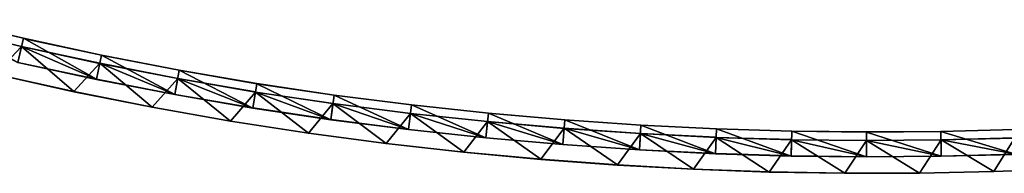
# Model space of a CAD drawing. Header units: millimetres. Extents: x -20 to 1804, y -298 to 307.
# Tile 105 of 189: x 1090 to 1149, y -298 to -288. Entities that reach past the tile are written whole.
import ezdxf

# ---------------------------------------------------------------- set-up
doc = ezdxf.new("R2010")
doc.units = ezdxf.units.MM
doc.header["$LTSCALE"] = 33.374815
for name, color, linetype in [('100', 7, 'CONTINUOUS'), ('101', 7, 'CONTINUOUS'), ('102', 7, 'CONTINUOUS'), ('103', 7, 'CONTINUOUS'), ('88', 7, 'CONTINUOUS'), ('89', 7, 'CONTINUOUS'), ('91', 7, 'CONTINUOUS'), ('92', 7, 'CONTINUOUS'), ('93', 7, 'CONTINUOUS'), ('94', 7, 'CONTINUOUS'), ('95', 7, 'CONTINUOUS'), ('99', 7, 'CONTINUOUS')]:
    doc.layers.add(name, color=color, linetype=linetype)

msp = doc.modelspace()

# ---------------------------------------------------------------- linework, layer by layer
at = {"layer": '100', "color": 70, "linetype": 'Continuous', "true_color": 0x7ee600}
for points in [[(1085.145, -288.46, 32.5), (1089.568, -291.045, 32.5), (1089.899, -289.582, 32.5), (1085.145, -288.46, 32.5)], [(1089.568, -291.045, 32.5), (1094.341, -292.07, 32.5), (1089.899, -289.582, 32.5), (1089.568, -291.045, 32.5)], [(1089.899, -289.582, 32.5), (1094.341, -292.07, 32.5), (1094.64, -290.6, 32.5), (1089.899, -289.582, 32.5)], [(1094.341, -292.07, 32.5), (1099.094, -292.996, 32.5), (1094.64, -290.6, 32.5), (1094.341, -292.07, 32.5)], [(1094.64, -290.6, 32.5), (1099.094, -292.996, 32.5), (1099.362, -291.52, 32.5), (1094.64, -290.6, 32.5)], [(1099.094, -292.996, 32.5), (1103.835, -293.816, 32.5), (1099.362, -291.52, 32.5), (1099.094, -292.996, 32.5)], [(1099.362, -291.52, 32.5), (1103.835, -293.816, 32.5), (1104.071, -292.334, 32.5), (1099.362, -291.52, 32.5)], [(1103.835, -293.816, 32.5), (1108.57, -294.519, 32.5), (1104.071, -292.334, 32.5), (1103.835, -293.816, 32.5)], [(1104.071, -292.334, 32.5), (1108.57, -294.519, 32.5), (1108.776, -293.033, 32.5), (1104.071, -292.334, 32.5)], [(1108.57, -294.519, 32.5), (1113.293, -295.115, 32.5), (1108.776, -293.033, 32.5), (1108.57, -294.519, 32.5)], [(1108.776, -293.033, 32.5), (1113.293, -295.115, 32.5), (1113.468, -293.625, 32.5), (1108.776, -293.033, 32.5)], [(1113.293, -295.115, 32.5), (1117.997, -295.612, 32.5), (1113.468, -293.625, 32.5), (1113.293, -295.115, 32.5)], [(1113.468, -293.625, 32.5), (1117.997, -295.612, 32.5), (1118.143, -294.119, 32.5), (1113.468, -293.625, 32.5)], [(1117.997, -295.612, 32.5), (1122.677, -296.017, 32.5), (1118.143, -294.119, 32.5), (1117.997, -295.612, 32.5)], [(1118.143, -294.119, 32.5), (1122.677, -296.017, 32.5), (1122.793, -294.521, 32.5), (1118.143, -294.119, 32.5)], [(1122.677, -296.017, 32.5), (1127.325, -296.339, 32.5), (1122.793, -294.521, 32.5), (1122.677, -296.017, 32.5)], [(1122.793, -294.521, 32.5), (1127.325, -296.339, 32.5), (1127.413, -294.841, 32.5), (1122.793, -294.521, 32.5)], [(1127.325, -296.339, 32.5), (1131.942, -296.578, 32.5), (1127.413, -294.841, 32.5), (1127.325, -296.339, 32.5)], [(1127.413, -294.841, 32.5), (1131.942, -296.578, 32.5), (1132.001, -295.079, 32.5), (1127.413, -294.841, 32.5)], [(1131.942, -296.578, 32.5), (1136.54, -296.718, 32.5), (1132.001, -295.079, 32.5), (1131.942, -296.578, 32.5)], [(1132.001, -295.079, 32.5), (1136.54, -296.718, 32.5), (1136.571, -295.218, 32.5), (1132.001, -295.079, 32.5)], [(1136.54, -296.718, 32.5), (1141.113, -296.765, 32.5), (1136.571, -295.218, 32.5), (1136.54, -296.718, 32.5)], [(1136.571, -295.218, 32.5), (1141.113, -296.765, 32.5), (1141.118, -295.265, 32.5), (1136.571, -295.218, 32.5)], [(1141.113, -296.765, 32.5), (1145.658, -296.727, 32.5), (1141.118, -295.265, 32.5), (1141.113, -296.765, 32.5)], [(1141.118, -295.265, 32.5), (1145.658, -296.727, 32.5), (1145.636, -295.227, 32.5), (1141.118, -295.265, 32.5)], [(1145.636, -295.227, 32.5), (1150.167, -296.612, 32.5), (1150.119, -295.113, 32.5), (1145.636, -295.227, 32.5)], [(1145.658, -296.727, 32.5), (1150.167, -296.612, 32.5), (1145.636, -295.227, 32.5), (1145.658, -296.727, 32.5)]]:
    msp.add_3dface(points, dxfattribs=at)
at = {"layer": '101', "color": 70, "linetype": 'Continuous', "true_color": 0x7ee600}
for points in [[(1089.568, -291.045, 39), (1085.022, -288.955, 39), (1089.787, -290.08, 39), (1089.568, -291.045, 39)], [(1094.341, -292.07, 39), (1089.568, -291.045, 39), (1089.787, -290.08, 39), (1094.341, -292.07, 39)], [(1094.341, -292.07, 39), (1089.787, -290.08, 39), (1094.539, -291.099, 39), (1094.341, -292.07, 39)], [(1099.094, -292.996, 39), (1094.341, -292.07, 39), (1094.539, -291.099, 39), (1099.094, -292.996, 39)], [(1099.094, -292.996, 39), (1094.539, -291.099, 39), (1099.271, -292.022, 39), (1099.094, -292.996, 39)], [(1103.835, -293.816, 39), (1099.094, -292.996, 39), (1099.271, -292.022, 39), (1103.835, -293.816, 39)], [(1103.835, -293.816, 39), (1099.271, -292.022, 39), (1103.991, -292.838, 39), (1103.835, -293.816, 39)], [(1108.57, -294.519, 39), (1103.835, -293.816, 39), (1103.991, -292.838, 39), (1108.57, -294.519, 39)], [(1108.57, -294.519, 39), (1103.991, -292.838, 39), (1108.706, -293.538, 39), (1108.57, -294.519, 39)], [(1113.293, -295.115, 39), (1108.57, -294.519, 39), (1108.706, -293.538, 39), (1113.293, -295.115, 39)], [(1113.293, -295.115, 39), (1108.706, -293.538, 39), (1113.409, -294.132, 39), (1113.293, -295.115, 39)], [(1117.997, -295.612, 39), (1113.293, -295.115, 39), (1113.409, -294.132, 39), (1117.997, -295.612, 39)], [(1117.997, -295.612, 39), (1113.409, -294.132, 39), (1118.093, -294.626, 39), (1117.997, -295.612, 39)], [(1122.677, -296.017, 39), (1117.997, -295.612, 39), (1118.093, -294.626, 39), (1122.677, -296.017, 39)], [(1122.677, -296.017, 39), (1118.093, -294.626, 39), (1122.754, -295.03, 39), (1122.677, -296.017, 39)], [(1127.325, -296.339, 39), (1122.677, -296.017, 39), (1122.754, -295.03, 39), (1127.325, -296.339, 39)], [(1127.325, -296.339, 39), (1122.754, -295.03, 39), (1127.383, -295.35, 39), (1127.325, -296.339, 39)], [(1131.942, -296.578, 39), (1127.325, -296.339, 39), (1127.383, -295.35, 39), (1131.942, -296.578, 39)], [(1131.942, -296.578, 39), (1127.383, -295.35, 39), (1131.981, -295.589, 39), (1131.942, -296.578, 39)], [(1136.54, -296.718, 39), (1131.942, -296.578, 39), (1131.981, -295.589, 39), (1136.54, -296.718, 39)], [(1136.54, -296.718, 39), (1131.981, -295.589, 39), (1136.561, -295.728, 39), (1136.54, -296.718, 39)], [(1141.113, -296.765, 39), (1136.54, -296.718, 39), (1136.561, -295.728, 39), (1141.113, -296.765, 39)], [(1141.113, -296.765, 39), (1136.561, -295.728, 39), (1141.117, -295.775, 39), (1141.113, -296.765, 39)], [(1145.658, -296.727, 39), (1141.113, -296.765, 39), (1141.117, -295.775, 39), (1145.658, -296.727, 39)], [(1145.658, -296.727, 39), (1141.117, -295.775, 39), (1145.643, -295.737, 39), (1145.658, -296.727, 39)], [(1150.167, -296.612, 39), (1145.643, -295.737, 39), (1150.135, -295.623, 39), (1150.167, -296.612, 39)], [(1150.167, -296.612, 39), (1145.658, -296.727, 39), (1145.643, -295.737, 39), (1150.167, -296.612, 39)]]:
    msp.add_3dface(points, dxfattribs=at)
at = {"layer": '102', "color": 70, "linetype": 'Continuous', "true_color": 0x7ee600}
for points in [[(1089.78, -290.089, 24), (1085.022, -288.955, 4), (1085.02, -288.956, 24), (1089.78, -290.089, 24)], [(1089.787, -290.08, 4), (1085.022, -288.955, 4), (1089.78, -290.089, 24), (1089.787, -290.08, 4)], [(1094.53, -291.11, 24), (1089.787, -290.08, 4), (1089.78, -290.089, 24), (1094.53, -291.11, 24)], [(1094.539, -291.099, 4), (1089.787, -290.08, 4), (1094.53, -291.11, 24), (1094.539, -291.099, 4)], [(1099.271, -292.022, 24), (1094.539, -291.099, 4), (1094.53, -291.11, 24), (1099.271, -292.022, 24)], [(1099.271, -292.022, 4), (1094.539, -291.099, 4), (1099.271, -292.022, 24), (1099.271, -292.022, 4)], [(1103.991, -292.838, 4), (1099.271, -292.022, 4), (1103.999, -292.827, 24), (1103.991, -292.838, 4)], [(1103.999, -292.827, 24), (1099.271, -292.022, 4), (1099.271, -292.022, 24), (1103.999, -292.827, 24)], [(1108.713, -293.529, 24), (1103.991, -292.838, 4), (1103.999, -292.827, 24), (1108.713, -293.529, 24)], [(1108.706, -293.538, 4), (1103.991, -292.838, 4), (1108.713, -293.529, 24), (1108.706, -293.538, 4)], [(1113.41, -294.131, 24), (1108.706, -293.538, 4), (1108.713, -293.529, 24), (1113.41, -294.131, 24)], [(1113.409, -294.132, 4), (1108.706, -293.538, 4), (1113.41, -294.131, 24), (1113.409, -294.132, 4)], [(1118.088, -294.633, 24), (1113.409, -294.132, 4), (1113.41, -294.131, 24), (1118.088, -294.633, 24)], [(1118.093, -294.626, 4), (1113.409, -294.132, 4), (1118.088, -294.633, 24), (1118.093, -294.626, 4)], [(1122.745, -295.041, 24), (1118.093, -294.626, 4), (1118.088, -294.633, 24), (1122.745, -295.041, 24)], [(1122.754, -295.03, 4), (1118.093, -294.626, 4), (1122.745, -295.041, 24), (1122.754, -295.03, 4)], [(1127.379, -295.355, 24), (1122.754, -295.03, 4), (1122.745, -295.041, 24), (1127.379, -295.355, 24)], [(1127.383, -295.35, 4), (1122.754, -295.03, 4), (1127.379, -295.355, 24), (1127.383, -295.35, 4)], [(1131.988, -295.58, 24), (1127.383, -295.35, 4), (1127.379, -295.355, 24), (1131.988, -295.58, 24)], [(1131.981, -295.589, 4), (1127.383, -295.35, 4), (1131.988, -295.58, 24), (1131.981, -295.589, 4)], [(1136.57, -295.717, 24), (1131.981, -295.589, 4), (1131.988, -295.58, 24), (1136.57, -295.717, 24)], [(1136.561, -295.728, 4), (1131.981, -295.589, 4), (1136.57, -295.717, 24), (1136.561, -295.728, 4)], [(1141.122, -295.77, 24), (1136.561, -295.728, 4), (1136.57, -295.717, 24), (1141.122, -295.77, 24)], [(1141.117, -295.775, 4), (1136.561, -295.728, 4), (1141.122, -295.77, 24), (1141.117, -295.775, 4)], [(1145.643, -295.737, 4), (1141.117, -295.775, 4), (1145.643, -295.74, 24), (1145.643, -295.737, 4)], [(1145.643, -295.74, 24), (1141.117, -295.775, 4), (1141.122, -295.77, 24), (1145.643, -295.74, 24)], [(1150.135, -295.623, 4), (1145.643, -295.737, 4), (1150.129, -295.632, 24), (1150.135, -295.623, 4)], [(1150.129, -295.632, 24), (1145.643, -295.737, 4), (1145.643, -295.74, 24), (1150.129, -295.632, 24)]]:
    msp.add_3dface(points, dxfattribs=at)
at = {"layer": '103', "color": 70, "linetype": 'Continuous', "true_color": 0x7ee600}
for points in [[(1085.145, -288.46, 32.5), (1089.899, -289.582, 32.5), (1085.144, -288.461, 30.5), (1085.145, -288.46, 32.5)], [(1085.144, -288.461, 30.5), (1089.899, -289.582, 32.5), (1089.892, -289.591, 30.5), (1085.144, -288.461, 30.5)], [(1089.899, -289.582, 32.5), (1094.64, -290.6, 32.5), (1089.892, -289.591, 30.5), (1089.899, -289.582, 32.5)], [(1089.892, -289.591, 30.5), (1094.64, -290.6, 32.5), (1094.632, -290.61, 30.5), (1089.892, -289.591, 30.5)], [(1094.64, -290.6, 32.5), (1099.362, -291.52, 32.5), (1094.632, -290.61, 30.5), (1094.64, -290.6, 32.5)], [(1094.632, -290.61, 30.5), (1099.362, -291.52, 32.5), (1099.362, -291.52, 30.5), (1094.632, -290.61, 30.5)], [(1099.362, -291.52, 32.5), (1104.071, -292.334, 32.5), (1099.362, -291.52, 30.5), (1099.362, -291.52, 32.5)], [(1099.362, -291.52, 30.5), (1104.071, -292.334, 32.5), (1104.079, -292.324, 30.5), (1099.362, -291.52, 30.5)], [(1104.071, -292.334, 32.5), (1108.776, -293.033, 32.5), (1104.079, -292.324, 30.5), (1104.071, -292.334, 32.5)], [(1104.079, -292.324, 30.5), (1108.776, -293.033, 32.5), (1108.782, -293.024, 30.5), (1104.079, -292.324, 30.5)], [(1108.776, -293.033, 32.5), (1113.468, -293.625, 32.5), (1108.782, -293.024, 30.5), (1108.776, -293.033, 32.5)], [(1108.782, -293.024, 30.5), (1113.468, -293.625, 32.5), (1113.469, -293.624, 30.5), (1108.782, -293.024, 30.5)], [(1113.468, -293.625, 32.5), (1118.143, -294.119, 32.5), (1113.469, -293.624, 30.5), (1113.468, -293.625, 32.5)], [(1113.469, -293.624, 30.5), (1118.143, -294.119, 32.5), (1118.137, -294.126, 30.5), (1113.469, -293.624, 30.5)], [(1118.143, -294.119, 32.5), (1122.793, -294.521, 32.5), (1118.137, -294.126, 30.5), (1118.143, -294.119, 32.5)], [(1118.137, -294.126, 30.5), (1122.793, -294.521, 32.5), (1122.784, -294.532, 30.5), (1118.137, -294.126, 30.5)], [(1122.793, -294.521, 32.5), (1127.413, -294.841, 32.5), (1122.784, -294.532, 30.5), (1122.793, -294.521, 32.5)], [(1122.784, -294.532, 30.5), (1127.413, -294.841, 32.5), (1127.409, -294.846, 30.5), (1122.784, -294.532, 30.5)], [(1127.413, -294.841, 32.5), (1132.001, -295.079, 32.5), (1127.409, -294.846, 30.5), (1127.413, -294.841, 32.5)], [(1127.409, -294.846, 30.5), (1132.001, -295.079, 32.5), (1132.008, -295.07, 30.5), (1127.409, -294.846, 30.5)], [(1132.001, -295.079, 32.5), (1136.571, -295.218, 32.5), (1132.008, -295.07, 30.5), (1132.001, -295.079, 32.5)], [(1132.008, -295.07, 30.5), (1136.571, -295.218, 32.5), (1136.581, -295.207, 30.5), (1132.008, -295.07, 30.5)], [(1136.571, -295.218, 32.5), (1141.118, -295.265, 32.5), (1136.581, -295.207, 30.5), (1136.571, -295.218, 32.5)], [(1136.581, -295.207, 30.5), (1141.118, -295.265, 32.5), (1141.124, -295.26, 30.5), (1136.581, -295.207, 30.5)], [(1141.118, -295.265, 32.5), (1145.636, -295.227, 32.5), (1141.124, -295.26, 30.5), (1141.118, -295.265, 32.5)], [(1141.124, -295.26, 30.5), (1145.636, -295.227, 32.5), (1145.635, -295.23, 30.5), (1141.124, -295.26, 30.5)], [(1145.636, -295.227, 32.5), (1150.119, -295.113, 32.5), (1145.635, -295.23, 30.5), (1145.636, -295.227, 32.5)], [(1145.635, -295.23, 30.5), (1150.119, -295.113, 32.5), (1150.113, -295.122, 30.5), (1145.635, -295.23, 30.5)]]:
    msp.add_3dface(points, dxfattribs=at)
at = {"layer": '88', "color": 70, "linetype": 'Continuous', "true_color": 0x7ee600}
for points in [[(1089.787, -290.08, 4), (1088.194, -291.758, 4), (1085.022, -288.955, 4), (1089.787, -290.08, 4)], [(1092.971, -292.807, 4), (1088.194, -291.758, 4), (1089.787, -290.08, 4), (1092.971, -292.807, 4)], [(1094.539, -291.099, 4), (1092.971, -292.807, 4), (1089.787, -290.08, 4), (1094.539, -291.099, 4)], [(1097.73, -293.757, 4), (1092.971, -292.807, 4), (1094.539, -291.099, 4), (1097.73, -293.757, 4)], [(1099.271, -292.022, 4), (1097.73, -293.757, 4), (1094.539, -291.099, 4), (1099.271, -292.022, 4)], [(1102.472, -294.606, 4), (1097.73, -293.757, 4), (1099.271, -292.022, 4), (1102.472, -294.606, 4)], [(1103.991, -292.838, 4), (1102.472, -294.606, 4), (1099.271, -292.022, 4), (1103.991, -292.838, 4)], [(1107.208, -295.339, 4), (1102.472, -294.606, 4), (1103.991, -292.838, 4), (1107.208, -295.339, 4)], [(1108.706, -293.538, 4), (1107.208, -295.339, 4), (1103.991, -292.838, 4), (1108.706, -293.538, 4)], [(1111.935, -295.962, 4), (1107.208, -295.339, 4), (1108.706, -293.538, 4), (1111.935, -295.962, 4)], [(1113.409, -294.132, 4), (1111.935, -295.962, 4), (1108.706, -293.538, 4), (1113.409, -294.132, 4)], [(1116.644, -296.484, 4), (1111.935, -295.962, 4), (1113.409, -294.132, 4), (1116.644, -296.484, 4)], [(1118.093, -294.626, 4), (1116.644, -296.484, 4), (1113.409, -294.132, 4), (1118.093, -294.626, 4)], [(1121.33, -296.912, 4), (1116.644, -296.484, 4), (1118.093, -294.626, 4), (1121.33, -296.912, 4)], [(1122.754, -295.03, 4), (1121.33, -296.912, 4), (1118.093, -294.626, 4), (1122.754, -295.03, 4)], [(1125.986, -297.256, 4), (1121.33, -296.912, 4), (1122.754, -295.03, 4), (1125.986, -297.256, 4)], [(1127.383, -295.35, 4), (1125.986, -297.256, 4), (1122.754, -295.03, 4), (1127.383, -295.35, 4)], [(1130.609, -297.52, 4), (1125.986, -297.256, 4), (1127.383, -295.35, 4), (1130.609, -297.52, 4)], [(1131.981, -295.589, 4), (1130.609, -297.52, 4), (1127.383, -295.35, 4), (1131.981, -295.589, 4)], [(1135.21, -297.688, 4), (1130.609, -297.52, 4), (1131.981, -295.589, 4), (1135.21, -297.688, 4)], [(1136.561, -295.728, 4), (1135.21, -297.688, 4), (1131.981, -295.589, 4), (1136.561, -295.728, 4)], [(1139.79, -297.761, 4), (1135.21, -297.688, 4), (1136.561, -295.728, 4), (1139.79, -297.761, 4)], [(1141.117, -295.775, 4), (1139.79, -297.761, 4), (1136.561, -295.728, 4), (1141.117, -295.775, 4)], [(1144.341, -297.747, 4), (1139.79, -297.761, 4), (1141.117, -295.775, 4), (1144.341, -297.747, 4)], [(1145.643, -295.737, 4), (1144.341, -297.747, 4), (1141.117, -295.775, 4), (1145.643, -295.737, 4)], [(1148.859, -297.654, 4), (1144.341, -297.747, 4), (1145.643, -295.737, 4), (1148.859, -297.654, 4)], [(1150.135, -295.623, 4), (1148.859, -297.654, 4), (1145.643, -295.737, 4), (1150.135, -295.623, 4)], [(1153.337, -297.489, 4), (1148.859, -297.654, 4), (1150.135, -295.623, 4), (1153.337, -297.489, 4)]]:
    msp.add_3dface(points, dxfattribs=at)
at = {"layer": '89', "color": 70, "linetype": 'Continuous', "true_color": 0x7ee600}
for points in [[(1089.787, -290.08, 59), (1085.022, -288.955, 59), (1088.194, -291.758, 59), (1089.787, -290.08, 59)], [(1092.971, -292.807, 59), (1089.787, -290.08, 59), (1088.194, -291.758, 59), (1092.971, -292.807, 59)], [(1094.539, -291.099, 59), (1089.787, -290.08, 59), (1092.971, -292.807, 59), (1094.539, -291.099, 59)], [(1097.73, -293.757, 59), (1094.539, -291.099, 59), (1092.971, -292.807, 59), (1097.73, -293.757, 59)], [(1099.271, -292.022, 59), (1094.539, -291.099, 59), (1097.73, -293.757, 59), (1099.271, -292.022, 59)], [(1102.472, -294.606, 59), (1099.271, -292.022, 59), (1097.73, -293.757, 59), (1102.472, -294.606, 59)], [(1103.991, -292.838, 59), (1099.271, -292.022, 59), (1102.472, -294.606, 59), (1103.991, -292.838, 59)], [(1107.208, -295.339, 59), (1103.991, -292.838, 59), (1102.472, -294.606, 59), (1107.208, -295.339, 59)], [(1108.706, -293.538, 59), (1103.991, -292.838, 59), (1107.208, -295.339, 59), (1108.706, -293.538, 59)], [(1111.935, -295.962, 59), (1108.706, -293.538, 59), (1107.208, -295.339, 59), (1111.935, -295.962, 59)], [(1113.409, -294.132, 59), (1108.706, -293.538, 59), (1111.935, -295.962, 59), (1113.409, -294.132, 59)], [(1116.644, -296.484, 59), (1113.409, -294.132, 59), (1111.935, -295.962, 59), (1116.644, -296.484, 59)], [(1118.093, -294.626, 59), (1113.409, -294.132, 59), (1116.644, -296.484, 59), (1118.093, -294.626, 59)], [(1121.33, -296.912, 59), (1118.093, -294.626, 59), (1116.644, -296.484, 59), (1121.33, -296.912, 59)], [(1122.754, -295.03, 59), (1118.093, -294.626, 59), (1121.33, -296.912, 59), (1122.754, -295.03, 59)], [(1125.986, -297.256, 59), (1122.754, -295.03, 59), (1121.33, -296.912, 59), (1125.986, -297.256, 59)], [(1127.383, -295.35, 59), (1122.754, -295.03, 59), (1125.986, -297.256, 59), (1127.383, -295.35, 59)], [(1130.609, -297.52, 59), (1127.383, -295.35, 59), (1125.986, -297.256, 59), (1130.609, -297.52, 59)], [(1131.981, -295.589, 59), (1127.383, -295.35, 59), (1130.609, -297.52, 59), (1131.981, -295.589, 59)], [(1135.21, -297.688, 59), (1131.981, -295.589, 59), (1130.609, -297.52, 59), (1135.21, -297.688, 59)], [(1136.561, -295.728, 59), (1131.981, -295.589, 59), (1135.21, -297.688, 59), (1136.561, -295.728, 59)], [(1139.79, -297.761, 59), (1136.561, -295.728, 59), (1135.21, -297.688, 59), (1139.79, -297.761, 59)], [(1141.117, -295.775, 59), (1136.561, -295.728, 59), (1139.79, -297.761, 59), (1141.117, -295.775, 59)], [(1144.341, -297.747, 59), (1141.117, -295.775, 59), (1139.79, -297.761, 59), (1144.341, -297.747, 59)], [(1145.643, -295.737, 59), (1141.117, -295.775, 59), (1144.341, -297.747, 59), (1145.643, -295.737, 59)], [(1148.859, -297.654, 59), (1145.643, -295.737, 59), (1144.341, -297.747, 59), (1148.859, -297.654, 59)], [(1150.135, -295.623, 59), (1145.643, -295.737, 59), (1148.859, -297.654, 59), (1150.135, -295.623, 59)], [(1153.337, -297.489, 59), (1150.135, -295.623, 59), (1148.859, -297.654, 59), (1153.337, -297.489, 59)]]:
    msp.add_3dface(points, dxfattribs=at)
at = {"layer": '91', "color": 70, "linetype": 'Continuous', "true_color": 0x7ee600}
for points in [[(1092.962, -292.819, 31.5), (1088.194, -291.758, 59), (1088.188, -291.766, 31.5), (1092.962, -292.819, 31.5)], [(1092.971, -292.807, 59), (1088.194, -291.758, 59), (1092.962, -292.819, 31.5), (1092.971, -292.807, 59)], [(1097.727, -293.761, 31.5), (1092.971, -292.807, 59), (1092.962, -292.819, 31.5), (1097.727, -293.761, 31.5)], [(1097.73, -293.757, 59), (1092.971, -292.807, 59), (1097.727, -293.761, 31.5), (1097.73, -293.757, 59)], [(1102.479, -294.597, 31.5), (1097.73, -293.757, 59), (1097.727, -293.761, 31.5), (1102.479, -294.597, 31.5)], [(1102.472, -294.606, 59), (1097.73, -293.757, 59), (1102.479, -294.597, 31.5), (1102.472, -294.606, 59)], [(1107.217, -295.328, 31.5), (1102.472, -294.606, 59), (1102.479, -294.597, 31.5), (1107.217, -295.328, 31.5)], [(1107.208, -295.339, 59), (1102.472, -294.606, 59), (1107.217, -295.328, 31.5), (1107.208, -295.339, 59)], [(1111.938, -295.958, 31.5), (1107.208, -295.339, 59), (1107.217, -295.328, 31.5), (1111.938, -295.958, 31.5)], [(1111.935, -295.962, 59), (1107.208, -295.339, 59), (1111.938, -295.958, 31.5), (1111.935, -295.962, 59)], [(1116.64, -296.489, 31.5), (1111.935, -295.962, 59), (1111.938, -295.958, 31.5), (1116.64, -296.489, 31.5)], [(1116.644, -296.484, 59), (1111.935, -295.962, 59), (1116.64, -296.489, 31.5), (1116.644, -296.484, 59)], [(1121.322, -296.923, 31.5), (1116.644, -296.484, 59), (1116.64, -296.489, 31.5), (1121.322, -296.923, 31.5)], [(1121.33, -296.912, 59), (1116.644, -296.484, 59), (1121.322, -296.923, 31.5), (1121.33, -296.912, 59)], [(1125.98, -297.264, 31.5), (1121.33, -296.912, 59), (1121.322, -296.923, 31.5), (1125.98, -297.264, 31.5)], [(1125.986, -297.256, 59), (1121.33, -296.912, 59), (1125.98, -297.264, 31.5), (1125.986, -297.256, 59)], [(1130.614, -297.514, 31.5), (1125.986, -297.256, 59), (1125.98, -297.264, 31.5), (1130.614, -297.514, 31.5)], [(1130.609, -297.52, 59), (1125.986, -297.256, 59), (1130.614, -297.514, 31.5), (1130.609, -297.52, 59)], [(1135.22, -297.676, 31.5), (1130.609, -297.52, 59), (1130.614, -297.514, 31.5), (1135.22, -297.676, 31.5)], [(1135.21, -297.688, 59), (1130.609, -297.52, 59), (1135.22, -297.676, 31.5), (1135.21, -297.688, 59)], [(1139.797, -297.753, 31.5), (1135.21, -297.688, 59), (1135.22, -297.676, 31.5), (1139.797, -297.753, 31.5)], [(1139.79, -297.761, 59), (1135.21, -297.688, 59), (1139.797, -297.753, 31.5), (1139.79, -297.761, 59)], [(1144.341, -297.747, 59), (1139.79, -297.761, 59), (1144.342, -297.747, 31.5), (1144.341, -297.747, 59)], [(1144.342, -297.747, 31.5), (1139.79, -297.761, 59), (1139.797, -297.753, 31.5), (1144.342, -297.747, 31.5)], [(1148.859, -297.654, 59), (1144.341, -297.747, 59), (1148.854, -297.661, 31.5), (1148.859, -297.654, 59)], [(1148.854, -297.661, 31.5), (1144.341, -297.747, 59), (1144.342, -297.747, 31.5), (1148.854, -297.661, 31.5)], [(1153.331, -297.498, 31.5), (1148.859, -297.654, 59), (1148.854, -297.661, 31.5), (1153.331, -297.498, 31.5)], [(1153.337, -297.489, 59), (1148.859, -297.654, 59), (1153.331, -297.498, 31.5), (1153.337, -297.489, 59)]]:
    msp.add_3dface(points, dxfattribs=at)
at = {"layer": '92', "color": 60, "linetype": 'Continuous', "true_color": 0xabff00}
for points in [[(1094.341, -292.07, 39), (1089.561, -291.055, 35.75), (1089.568, -291.045, 39), (1094.341, -292.07, 39)], [(1094.333, -292.08, 35.75), (1089.561, -291.055, 35.75), (1094.341, -292.07, 39), (1094.333, -292.08, 35.75)], [(1099.094, -292.996, 39), (1094.333, -292.08, 35.75), (1094.341, -292.07, 39), (1099.094, -292.996, 39)], [(1099.094, -292.996, 35.75), (1094.333, -292.08, 35.75), (1099.094, -292.996, 39), (1099.094, -292.996, 35.75)], [(1103.843, -293.805, 35.75), (1099.094, -292.996, 35.75), (1103.835, -293.816, 39), (1103.843, -293.805, 35.75)], [(1103.835, -293.816, 39), (1099.094, -292.996, 35.75), (1099.094, -292.996, 39), (1103.835, -293.816, 39)], [(1108.57, -294.519, 39), (1103.843, -293.805, 35.75), (1103.835, -293.816, 39), (1108.57, -294.519, 39)], [(1108.577, -294.51, 35.75), (1103.843, -293.805, 35.75), (1108.57, -294.519, 39), (1108.577, -294.51, 35.75)], [(1113.293, -295.115, 39), (1108.577, -294.51, 35.75), (1108.57, -294.519, 39), (1113.293, -295.115, 39)], [(1113.294, -295.114, 35.75), (1108.577, -294.51, 35.75), (1113.293, -295.115, 39), (1113.294, -295.114, 35.75)], [(1117.997, -295.612, 39), (1113.294, -295.114, 35.75), (1113.293, -295.115, 39), (1117.997, -295.612, 39)], [(1117.992, -295.619, 35.75), (1113.294, -295.114, 35.75), (1117.997, -295.612, 39), (1117.992, -295.619, 35.75)], [(1122.677, -296.017, 39), (1117.992, -295.619, 35.75), (1117.997, -295.612, 39), (1122.677, -296.017, 39)], [(1122.668, -296.028, 35.75), (1117.992, -295.619, 35.75), (1122.677, -296.017, 39), (1122.668, -296.028, 35.75)], [(1127.325, -296.339, 39), (1122.668, -296.028, 35.75), (1122.677, -296.017, 39), (1127.325, -296.339, 39)], [(1127.321, -296.344, 35.75), (1122.668, -296.028, 35.75), (1127.325, -296.339, 39), (1127.321, -296.344, 35.75)], [(1131.942, -296.578, 39), (1127.321, -296.344, 35.75), (1127.325, -296.339, 39), (1131.942, -296.578, 39)], [(1131.949, -296.569, 35.75), (1127.321, -296.344, 35.75), (1131.942, -296.578, 39), (1131.949, -296.569, 35.75)], [(1136.54, -296.718, 39), (1131.949, -296.569, 35.75), (1131.942, -296.578, 39), (1136.54, -296.718, 39)], [(1136.549, -296.707, 35.75), (1131.949, -296.569, 35.75), (1136.54, -296.718, 39), (1136.549, -296.707, 35.75)], [(1150.161, -296.621, 35.75), (1145.657, -296.73, 35.75), (1150.167, -296.612, 39), (1150.161, -296.621, 35.75)], [(1150.167, -296.612, 39), (1145.657, -296.73, 35.75), (1145.658, -296.727, 39), (1150.167, -296.612, 39)], [(1141.113, -296.765, 39), (1136.549, -296.707, 35.75), (1136.54, -296.718, 39), (1141.113, -296.765, 39)], [(1141.119, -296.76, 35.75), (1136.549, -296.707, 35.75), (1141.113, -296.765, 39), (1141.119, -296.76, 35.75)], [(1145.658, -296.727, 39), (1141.119, -296.76, 35.75), (1141.113, -296.765, 39), (1145.658, -296.727, 39)], [(1145.657, -296.73, 35.75), (1141.119, -296.76, 35.75), (1145.658, -296.727, 39), (1145.657, -296.73, 35.75)]]:
    msp.add_3dface(points, dxfattribs=at)
at = {"layer": '93', "color": 60, "linetype": 'Continuous', "true_color": 0xabff00}
for points in [[(1089.561, -291.055, 30.5), (1094.333, -292.08, 30.5), (1089.561, -291.055, 24), (1089.561, -291.055, 30.5)], [(1089.561, -291.055, 24), (1094.333, -292.08, 30.5), (1094.333, -292.08, 24), (1089.561, -291.055, 24)], [(1094.333, -292.08, 30.5), (1099.094, -292.996, 30.5), (1094.333, -292.08, 24), (1094.333, -292.08, 30.5)], [(1094.333, -292.08, 24), (1099.094, -292.996, 30.5), (1099.094, -292.996, 24), (1094.333, -292.08, 24)], [(1099.094, -292.996, 30.5), (1103.843, -293.805, 30.5), (1099.094, -292.996, 24), (1099.094, -292.996, 30.5)], [(1099.094, -292.996, 24), (1103.843, -293.805, 30.5), (1103.843, -293.805, 24), (1099.094, -292.996, 24)], [(1103.843, -293.805, 30.5), (1108.577, -294.51, 30.5), (1103.843, -293.805, 24), (1103.843, -293.805, 30.5)], [(1103.843, -293.805, 24), (1108.577, -294.51, 30.5), (1108.577, -294.51, 24), (1103.843, -293.805, 24)], [(1108.577, -294.51, 30.5), (1113.294, -295.114, 30.5), (1108.577, -294.51, 24), (1108.577, -294.51, 30.5)], [(1108.577, -294.51, 24), (1113.294, -295.114, 30.5), (1113.294, -295.114, 24), (1108.577, -294.51, 24)], [(1113.294, -295.114, 30.5), (1117.992, -295.619, 30.5), (1113.294, -295.114, 24), (1113.294, -295.114, 30.5)], [(1113.294, -295.114, 24), (1117.992, -295.619, 30.5), (1117.992, -295.619, 24), (1113.294, -295.114, 24)], [(1117.992, -295.619, 30.5), (1122.668, -296.028, 30.5), (1117.992, -295.619, 24), (1117.992, -295.619, 30.5)], [(1117.992, -295.619, 24), (1122.668, -296.028, 30.5), (1122.668, -296.028, 24), (1117.992, -295.619, 24)], [(1122.668, -296.028, 30.5), (1127.321, -296.344, 30.5), (1122.668, -296.028, 24), (1122.668, -296.028, 30.5)], [(1122.668, -296.028, 24), (1127.321, -296.344, 30.5), (1127.321, -296.344, 24), (1122.668, -296.028, 24)], [(1127.321, -296.344, 30.5), (1131.949, -296.569, 30.5), (1127.321, -296.344, 24), (1127.321, -296.344, 30.5)], [(1127.321, -296.344, 24), (1131.949, -296.569, 30.5), (1131.949, -296.569, 24), (1127.321, -296.344, 24)], [(1131.949, -296.569, 30.5), (1136.549, -296.707, 30.5), (1131.949, -296.569, 24), (1131.949, -296.569, 30.5)], [(1131.949, -296.569, 24), (1136.549, -296.707, 30.5), (1136.549, -296.707, 24), (1131.949, -296.569, 24)], [(1145.657, -296.73, 30.5), (1150.161, -296.621, 30.5), (1145.657, -296.73, 24), (1145.657, -296.73, 30.5)], [(1145.657, -296.73, 24), (1150.161, -296.621, 30.5), (1150.161, -296.621, 24), (1145.657, -296.73, 24)], [(1136.549, -296.707, 30.5), (1141.119, -296.76, 30.5), (1136.549, -296.707, 24), (1136.549, -296.707, 30.5)], [(1136.549, -296.707, 24), (1141.119, -296.76, 30.5), (1141.119, -296.76, 24), (1136.549, -296.707, 24)], [(1141.119, -296.76, 30.5), (1145.657, -296.73, 30.5), (1141.119, -296.76, 24), (1141.119, -296.76, 30.5)], [(1141.119, -296.76, 24), (1145.657, -296.73, 30.5), (1145.657, -296.73, 24), (1141.119, -296.76, 24)]]:
    msp.add_3dface(points, dxfattribs=at)
at = {"layer": '94', "color": 70, "linetype": 'Continuous', "true_color": 0x7ee600}
for points in [[(1088.194, -291.758, 4), (1092.971, -292.807, 4), (1088.188, -291.766, 31.5), (1088.194, -291.758, 4)], [(1092.971, -292.807, 4), (1092.962, -292.819, 31.5), (1088.188, -291.766, 31.5), (1092.971, -292.807, 4)], [(1092.971, -292.807, 4), (1097.73, -293.757, 4), (1092.962, -292.819, 31.5), (1092.971, -292.807, 4)], [(1097.73, -293.757, 4), (1097.727, -293.761, 31.5), (1092.962, -292.819, 31.5), (1097.73, -293.757, 4)], [(1097.73, -293.757, 4), (1102.472, -294.606, 4), (1097.727, -293.761, 31.5), (1097.73, -293.757, 4)], [(1102.472, -294.606, 4), (1102.479, -294.597, 31.5), (1097.727, -293.761, 31.5), (1102.472, -294.606, 4)], [(1102.472, -294.606, 4), (1107.208, -295.339, 4), (1102.479, -294.597, 31.5), (1102.472, -294.606, 4)], [(1107.208, -295.339, 4), (1107.217, -295.328, 31.5), (1102.479, -294.597, 31.5), (1107.208, -295.339, 4)], [(1107.208, -295.339, 4), (1111.935, -295.962, 4), (1107.217, -295.328, 31.5), (1107.208, -295.339, 4)], [(1111.935, -295.962, 4), (1111.938, -295.958, 31.5), (1107.217, -295.328, 31.5), (1111.935, -295.962, 4)], [(1111.935, -295.962, 4), (1116.644, -296.484, 4), (1111.938, -295.958, 31.5), (1111.935, -295.962, 4)], [(1116.644, -296.484, 4), (1116.64, -296.489, 31.5), (1111.938, -295.958, 31.5), (1116.644, -296.484, 4)], [(1116.644, -296.484, 4), (1121.33, -296.912, 4), (1116.64, -296.489, 31.5), (1116.644, -296.484, 4)], [(1121.33, -296.912, 4), (1121.322, -296.923, 31.5), (1116.64, -296.489, 31.5), (1121.33, -296.912, 4)], [(1121.33, -296.912, 4), (1125.986, -297.256, 4), (1121.322, -296.923, 31.5), (1121.33, -296.912, 4)], [(1125.986, -297.256, 4), (1125.98, -297.264, 31.5), (1121.322, -296.923, 31.5), (1125.986, -297.256, 4)], [(1125.986, -297.256, 4), (1130.609, -297.52, 4), (1125.98, -297.264, 31.5), (1125.986, -297.256, 4)], [(1130.609, -297.52, 4), (1130.614, -297.514, 31.5), (1125.98, -297.264, 31.5), (1130.609, -297.52, 4)], [(1130.609, -297.52, 4), (1135.21, -297.688, 4), (1130.614, -297.514, 31.5), (1130.609, -297.52, 4)], [(1135.21, -297.688, 4), (1135.22, -297.676, 31.5), (1130.614, -297.514, 31.5), (1135.21, -297.688, 4)], [(1135.21, -297.688, 4), (1139.79, -297.761, 4), (1135.22, -297.676, 31.5), (1135.21, -297.688, 4)], [(1139.79, -297.761, 4), (1139.797, -297.753, 31.5), (1135.22, -297.676, 31.5), (1139.79, -297.761, 4)], [(1139.79, -297.761, 4), (1144.341, -297.747, 4), (1139.797, -297.753, 31.5), (1139.79, -297.761, 4)], [(1144.341, -297.747, 4), (1144.342, -297.747, 31.5), (1139.797, -297.753, 31.5), (1144.341, -297.747, 4)], [(1144.341, -297.747, 4), (1148.859, -297.654, 4), (1144.342, -297.747, 31.5), (1144.341, -297.747, 4)], [(1148.859, -297.654, 4), (1148.854, -297.661, 31.5), (1144.342, -297.747, 31.5), (1148.859, -297.654, 4)], [(1148.859, -297.654, 4), (1153.337, -297.489, 4), (1148.854, -297.661, 31.5), (1148.859, -297.654, 4)], [(1153.337, -297.489, 4), (1153.331, -297.498, 31.5), (1148.854, -297.661, 31.5), (1153.337, -297.489, 4)]]:
    msp.add_3dface(points, dxfattribs=at)
at = {"layer": '95', "color": 70, "linetype": 'Continuous', "true_color": 0x7ee600}
for points in [[(1085.022, -288.955, 59), (1089.787, -290.08, 59), (1085.022, -288.955, 39), (1085.022, -288.955, 59)], [(1085.022, -288.955, 39), (1089.787, -290.08, 59), (1089.787, -290.08, 39), (1085.022, -288.955, 39)], [(1089.787, -290.08, 59), (1094.539, -291.099, 59), (1089.787, -290.08, 39), (1089.787, -290.08, 59)], [(1089.787, -290.08, 39), (1094.539, -291.099, 59), (1094.539, -291.099, 39), (1089.787, -290.08, 39)], [(1094.539, -291.099, 59), (1099.271, -292.022, 59), (1094.539, -291.099, 39), (1094.539, -291.099, 59)], [(1094.539, -291.099, 39), (1099.271, -292.022, 59), (1099.271, -292.022, 39), (1094.539, -291.099, 39)], [(1099.271, -292.022, 59), (1103.991, -292.838, 59), (1099.271, -292.022, 39), (1099.271, -292.022, 59)], [(1099.271, -292.022, 39), (1103.991, -292.838, 59), (1103.991, -292.838, 39), (1099.271, -292.022, 39)], [(1103.991, -292.838, 59), (1108.706, -293.538, 59), (1103.991, -292.838, 39), (1103.991, -292.838, 59)], [(1103.991, -292.838, 39), (1108.706, -293.538, 59), (1108.706, -293.538, 39), (1103.991, -292.838, 39)], [(1108.706, -293.538, 59), (1113.409, -294.132, 59), (1108.706, -293.538, 39), (1108.706, -293.538, 59)], [(1108.706, -293.538, 39), (1113.409, -294.132, 59), (1113.409, -294.132, 39), (1108.706, -293.538, 39)], [(1113.409, -294.132, 59), (1118.093, -294.626, 59), (1113.409, -294.132, 39), (1113.409, -294.132, 59)], [(1113.409, -294.132, 39), (1118.093, -294.626, 59), (1118.093, -294.626, 39), (1113.409, -294.132, 39)], [(1118.093, -294.626, 59), (1122.754, -295.03, 59), (1118.093, -294.626, 39), (1118.093, -294.626, 59)], [(1118.093, -294.626, 39), (1122.754, -295.03, 59), (1122.754, -295.03, 39), (1118.093, -294.626, 39)], [(1122.754, -295.03, 59), (1127.383, -295.35, 59), (1122.754, -295.03, 39), (1122.754, -295.03, 59)], [(1122.754, -295.03, 39), (1127.383, -295.35, 59), (1127.383, -295.35, 39), (1122.754, -295.03, 39)], [(1127.383, -295.35, 59), (1131.981, -295.589, 59), (1127.383, -295.35, 39), (1127.383, -295.35, 59)], [(1127.383, -295.35, 39), (1131.981, -295.589, 59), (1131.981, -295.589, 39), (1127.383, -295.35, 39)], [(1131.981, -295.589, 59), (1136.561, -295.728, 59), (1131.981, -295.589, 39), (1131.981, -295.589, 59)], [(1131.981, -295.589, 39), (1136.561, -295.728, 59), (1136.561, -295.728, 39), (1131.981, -295.589, 39)], [(1136.561, -295.728, 59), (1141.117, -295.775, 59), (1136.561, -295.728, 39), (1136.561, -295.728, 59)], [(1136.561, -295.728, 39), (1141.117, -295.775, 59), (1141.117, -295.775, 39), (1136.561, -295.728, 39)], [(1141.117, -295.775, 59), (1145.643, -295.737, 59), (1141.117, -295.775, 39), (1141.117, -295.775, 59)], [(1141.117, -295.775, 39), (1145.643, -295.737, 59), (1145.643, -295.737, 39), (1141.117, -295.775, 39)], [(1145.643, -295.737, 59), (1150.135, -295.623, 59), (1145.643, -295.737, 39), (1145.643, -295.737, 59)], [(1145.643, -295.737, 39), (1150.135, -295.623, 59), (1150.135, -295.623, 39), (1145.643, -295.737, 39)]]:
    msp.add_3dface(points, dxfattribs=at)
at = {"layer": '99', "color": 70, "linetype": 'Continuous', "true_color": 0x7ee600}
for points in [[(1089.561, -291.055, 35.75), (1094.333, -292.08, 35.75), (1089.568, -291.045, 32.5), (1089.561, -291.055, 35.75)], [(1089.568, -291.045, 32.5), (1094.333, -292.08, 35.75), (1094.341, -292.07, 32.5), (1089.568, -291.045, 32.5)], [(1094.333, -292.08, 35.75), (1099.094, -292.996, 35.75), (1094.341, -292.07, 32.5), (1094.333, -292.08, 35.75)], [(1094.341, -292.07, 32.5), (1099.094, -292.996, 35.75), (1099.094, -292.996, 32.5), (1094.341, -292.07, 32.5)], [(1099.094, -292.996, 35.75), (1103.843, -293.805, 35.75), (1099.094, -292.996, 32.5), (1099.094, -292.996, 35.75)], [(1099.094, -292.996, 32.5), (1103.843, -293.805, 35.75), (1103.835, -293.816, 32.5), (1099.094, -292.996, 32.5)], [(1103.843, -293.805, 35.75), (1108.577, -294.51, 35.75), (1103.835, -293.816, 32.5), (1103.843, -293.805, 35.75)], [(1103.835, -293.816, 32.5), (1108.577, -294.51, 35.75), (1108.57, -294.519, 32.5), (1103.835, -293.816, 32.5)], [(1108.577, -294.51, 35.75), (1113.294, -295.114, 35.75), (1108.57, -294.519, 32.5), (1108.577, -294.51, 35.75)], [(1108.57, -294.519, 32.5), (1113.294, -295.114, 35.75), (1113.293, -295.115, 32.5), (1108.57, -294.519, 32.5)], [(1113.294, -295.114, 35.75), (1117.992, -295.619, 35.75), (1113.293, -295.115, 32.5), (1113.294, -295.114, 35.75)], [(1113.293, -295.115, 32.5), (1117.992, -295.619, 35.75), (1117.997, -295.612, 32.5), (1113.293, -295.115, 32.5)], [(1117.992, -295.619, 35.75), (1122.668, -296.028, 35.75), (1117.997, -295.612, 32.5), (1117.992, -295.619, 35.75)], [(1117.997, -295.612, 32.5), (1122.668, -296.028, 35.75), (1122.677, -296.017, 32.5), (1117.997, -295.612, 32.5)], [(1122.668, -296.028, 35.75), (1127.321, -296.344, 35.75), (1122.677, -296.017, 32.5), (1122.668, -296.028, 35.75)], [(1122.677, -296.017, 32.5), (1127.321, -296.344, 35.75), (1127.325, -296.339, 32.5), (1122.677, -296.017, 32.5)], [(1127.321, -296.344, 35.75), (1131.949, -296.569, 35.75), (1127.325, -296.339, 32.5), (1127.321, -296.344, 35.75)], [(1127.325, -296.339, 32.5), (1131.949, -296.569, 35.75), (1131.942, -296.578, 32.5), (1127.325, -296.339, 32.5)], [(1131.949, -296.569, 35.75), (1136.549, -296.707, 35.75), (1131.942, -296.578, 32.5), (1131.949, -296.569, 35.75)], [(1131.942, -296.578, 32.5), (1136.549, -296.707, 35.75), (1136.54, -296.718, 32.5), (1131.942, -296.578, 32.5)], [(1145.657, -296.73, 35.75), (1150.161, -296.621, 35.75), (1145.658, -296.727, 32.5), (1145.657, -296.73, 35.75)], [(1145.658, -296.727, 32.5), (1150.161, -296.621, 35.75), (1150.167, -296.612, 32.5), (1145.658, -296.727, 32.5)], [(1136.549, -296.707, 35.75), (1141.119, -296.76, 35.75), (1136.54, -296.718, 32.5), (1136.549, -296.707, 35.75)], [(1136.54, -296.718, 32.5), (1141.119, -296.76, 35.75), (1141.113, -296.765, 32.5), (1136.54, -296.718, 32.5)], [(1141.113, -296.765, 32.5), (1145.657, -296.73, 35.75), (1145.658, -296.727, 32.5), (1141.113, -296.765, 32.5)], [(1141.119, -296.76, 35.75), (1145.657, -296.73, 35.75), (1141.113, -296.765, 32.5), (1141.119, -296.76, 35.75)]]:
    msp.add_3dface(points, dxfattribs=at)

doc.saveas('drawing.dxf')
